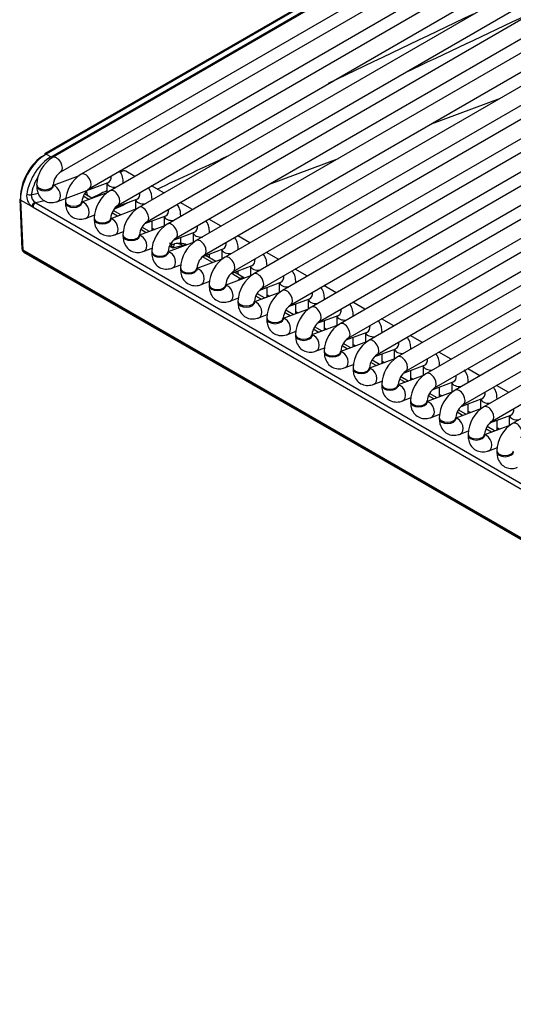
# Model space of a CAD drawing. Header units: millimetres. Extents: x 14 to 274, y 0 to 191.
# Tile 35 of 59: x 189.05 to 196.53, y 89.54 to 104.44. Entities that reach past the tile are written whole.
import ezdxf

# ---------------------------------------------------------------- set-up
doc = ezdxf.new("R2010")
doc.units = ezdxf.units.MM
doc.layers.add('134.136_BW4_CTM-', color=7, linetype='Continuous')
doc.layers.add('Standard', color=7, linetype='Continuous')

# ---------------------------------------------------------------- blocks, each defined once
blk = doc.blocks.new('SE')
at = {"layer": '134.136_BW4_CTM-', "color": 7, "linetype": 'Continuous'}
for p, q in [((7.815, 32.086), (0.497, 27.86)), ((7.346, 31.939), (0.378, 27.916)), ((7.371, 31.937), (0.403, 27.913)), ((0.475, 27.872), (7.443, 31.895)), ((0.622, 27.644), (7.94, 31.869)), ((8.251, 31.834), (0.932, 27.609)), ((9.058, 31.797), (1.368, 27.357)), ((1.057, 27.392), (8.376, 31.618)), ((1.493, 27.141), (9.308, 31.653)), ((9.493, 31.545), (1.803, 27.106)), ((1.928, 26.889), (9.743, 31.401)), ((9.929, 31.294), (2.239, 26.854)), ((2.364, 26.638), (10.179, 31.15)), ((10.364, 31.043), (2.674, 26.603)), ((2.799, 26.386), (10.614, 30.898)), ((10.8, 30.791), (3.11, 26.352)), ((3.235, 26.135), (11.05, 30.647)), ((11.235, 30.54), (3.545, 26.1)), ((3.67, 25.884), (11.485, 30.395)), ((11.671, 30.288), (3.981, 25.849)), ((4.106, 25.632), (11.921, 30.144)), ((12.106, 30.037), (4.417, 25.597)), ((4.542, 25.381), (12.356, 29.892)), ((12.542, 29.785), (4.852, 25.346)), ((4.977, 25.129), (12.792, 29.641)), ((12.977, 29.534), (5.288, 25.094)), ((5.413, 24.878), (13.227, 29.39)), ((13.413, 29.282), (5.723, 24.843)), ((5.848, 24.626), (13.663, 29.138)), ((13.848, 29.031), (6.159, 24.591)), ((6.236, 28.37), (7.281, 28.759)), ((6.284, 24.375), (14.098, 28.887)), ((14.284, 28.78), (6.594, 24.34)), ((6.719, 24.123), (14.534, 28.635)), ((14.719, 28.528), (7.03, 24.089)), ((7.155, 23.872), (14.969, 28.384)), ((15.155, 28.277), (7.465, 23.837)), ((0.403, 27.913), (0.475, 27.872)), ((3.783, 27.457), (4.828, 27.846)), ((0.899, 27.585), (0.508, 27.438)), ((1.745, 27.575), (1.608, 27.654)), ((0.258, 27.446), (0.258, 27.429)), ((0.508, 27.429), (0.508, 27.446)), ((0.572, 27.196), (1.341, 27.483)), ((1.318, 27.474), (1.318, 27.327)), ((1.568, 27.473), (1.568, 27.483)), ((2.181, 27.324), (1.995, 27.431)), ((0.176, 27.296), (0.28, 27.323)), ((1.335, 27.333), (0.943, 27.187)), ((1.046, 27.225), (0.962, 27.273)), ((1.094, 27.243), (0.98, 27.309)), ((1.023, 27.299), (1.023, 27.298)), ((0, 27.237), (0.035, 26.476)), ((0.182, 27.12), (0.015, 27.217)), ((0.015, 27.217), (0.05, 26.458)), ((0.374, 27.206), (0.247, 27.173)), ((0.247, 27.173), (7.657, 22.895)), ((0.693, 27.194), (0.693, 27.178)), ((0.943, 27.178), (0.943, 27.194)), ((1.459, 27.113), (1.776, 27.231)), ((1.754, 27.223), (1.754, 27.076)), ((2.004, 27.222), (2.004, 27.232)), ((2.616, 27.072), (2.431, 27.179)), ((7.613, 22.828), (0.202, 27.106)), ((1.008, 26.944), (1.137, 26.992)), ((1.77, 27.082), (1.379, 26.935)), ((1.481, 26.974), (1.398, 27.022)), ((1.53, 26.992), (1.416, 27.058)), ((1.894, 26.861), (2.212, 26.98)), ((2.189, 26.972), (2.189, 26.824)), ((2.439, 26.97), (2.439, 26.98)), ((1.129, 26.943), (1.129, 26.927)), ((1.379, 26.927), (1.379, 26.943)), ((2.206, 26.83), (1.814, 26.684)), ((2.004, 26.755), (2.004, 26.902)), ((3.052, 26.821), (2.866, 26.928)), ((1.443, 26.693), (1.572, 26.741)), ((1.564, 26.691), (1.564, 26.675)), ((1.814, 26.675), (1.814, 26.691)), ((1.917, 26.722), (1.833, 26.77)), ((1.965, 26.74), (1.851, 26.806)), ((2.004, 26.79), (2.041, 26.769)), ((2.33, 26.61), (2.648, 26.729)), ((2.625, 26.72), (2.625, 26.573)), ((2.875, 26.719), (2.875, 26.729)), ((3.487, 26.569), (3.302, 26.676)), ((2.641, 26.579), (2.25, 26.433)), ((2.32, 26.489), (2.269, 26.519)), ((2.471, 26.53), (2.32, 26.489)), ((2.439, 26.561), (2.439, 26.651)), ((2.486, 26.521), (2.471, 26.53)), ((0.036, 26.473), (0.036, 26.468)), ((0.05, 26.458), (0.051, 26.448)), ((19.764, 15.076), (0.05, 26.458)), ((0.051, 26.448), (19.765, 15.066)), ((0.061, 26.43), (19.775, 15.048)), ((1.879, 26.441), (2.008, 26.49)), ((2, 26.44), (2, 26.424)), ((2.25, 26.424), (2.25, 26.44)), ((2.765, 26.358), (3.083, 26.477)), ((2.971, 26.288), (2.816, 26.377)), ((2.875, 26.343), (2.875, 26.399)), ((3.06, 26.469), (3.06, 26.321)), ((3.31, 26.467), (3.31, 26.478)), ((3.923, 26.318), (3.737, 26.425)), ((2.315, 26.19), (2.443, 26.238)), ((3.077, 26.327), (2.685, 26.181)), ((2.922, 26.27), (2.767, 26.359)), ((3.201, 26.107), (3.519, 26.226)), ((3.746, 26.216), (3.746, 26.226)), ((2.435, 26.189), (2.435, 26.172)), ((2.685, 26.172), (2.685, 26.189)), ((3.512, 26.076), (3.121, 25.93)), ((3.335, 26.031), (3.203, 26.108)), ((3.406, 26.036), (3.251, 26.126)), ((3.31, 26.092), (3.31, 26.148)), ((3.496, 26.217), (3.496, 26.07)), ((4.358, 26.066), (4.173, 26.173)), ((2.75, 25.938), (2.879, 25.987)), ((2.871, 25.937), (2.871, 25.921)), ((3.121, 25.921), (3.121, 25.937)), ((3.636, 25.855), (3.954, 25.974)), ((3.931, 25.966), (3.931, 25.818)), ((4.181, 25.964), (4.181, 25.975)), ((4.794, 25.815), (4.608, 25.922)), ((3.948, 25.824), (3.556, 25.678)), ((3.708, 25.735), (3.593, 25.801)), ((3.746, 25.749), (3.746, 25.896)), ((3.746, 25.784), (3.783, 25.763)), ((3.186, 25.687), (3.314, 25.735)), ((3.306, 25.686), (3.306, 25.669)), ((3.556, 25.669), (3.556, 25.686)), ((3.659, 25.717), (3.576, 25.765)), ((4.072, 25.604), (4.39, 25.723)), ((4.181, 25.498), (4.181, 25.645)), ((4.367, 25.714), (4.367, 25.567)), ((4.617, 25.713), (4.617, 25.723)), ((5.229, 25.564), (5.044, 25.671)), ((3.621, 25.436), (3.75, 25.484)), ((4.383, 25.573), (3.992, 25.427)), ((4.095, 25.465), (4.011, 25.513)), ((4.143, 25.483), (4.029, 25.549)), ((4.181, 25.533), (4.218, 25.511)), ((3.742, 25.434), (3.742, 25.418)), ((3.992, 25.418), (3.992, 25.434)), ((4.507, 25.353), (4.825, 25.471)), ((4.617, 25.246), (4.617, 25.394)), ((4.802, 25.463), (4.802, 25.316)), ((5.052, 25.461), (5.052, 25.472)), ((5.665, 25.312), (5.479, 25.419)), ((4.057, 25.184), (4.186, 25.232)), ((4.177, 25.183), (4.177, 25.166)), ((4.819, 25.322), (4.427, 25.175)), ((4.427, 25.166), (4.427, 25.183)), ((4.53, 25.214), (4.447, 25.262)), ((4.579, 25.232), (4.464, 25.298)), ((4.617, 25.281), (4.654, 25.26)), ((4.943, 25.101), (5.261, 25.22)), ((5.238, 25.211), (5.238, 25.064)), ((5.488, 25.21), (5.488, 25.22)), ((5.254, 25.07), (4.863, 24.924)), ((5.014, 24.98), (4.9, 25.046)), ((5.052, 24.995), (5.052, 25.142)), ((5.052, 25.03), (5.089, 25.009)), ((6.1, 25.061), (5.915, 25.168)), ((4.492, 24.933), (4.621, 24.981)), ((4.613, 24.931), (4.613, 24.915)), ((4.863, 24.915), (4.863, 24.931)), ((4.966, 24.962), (4.882, 25.01)), ((5.378, 24.85), (5.696, 24.968)), ((5.488, 24.743), (5.488, 24.891)), ((5.673, 24.96), (5.673, 24.813)), ((5.923, 24.959), (5.923, 24.969)), ((6.536, 24.809), (6.35, 24.916)), ((5.69, 24.819), (5.298, 24.672)), ((5.401, 24.711), (5.318, 24.759)), ((5.45, 24.729), (5.336, 24.795)), ((5.488, 24.778), (5.525, 24.757)), ((4.928, 24.681), (5.057, 24.729)), ((5.048, 24.68), (5.048, 24.664)), ((5.298, 24.664), (5.298, 24.68)), ((5.814, 24.598), (6.132, 24.717)), ((5.923, 24.492), (5.923, 24.639)), ((6.109, 24.709), (6.109, 24.561)), ((6.359, 24.707), (6.359, 24.717)), ((6.971, 24.558), (6.786, 24.665)), ((5.363, 24.43), (5.492, 24.478)), ((6.125, 24.567), (5.734, 24.421)), ((5.837, 24.459), (5.753, 24.508)), ((5.885, 24.478), (5.771, 24.543)), ((5.923, 24.527), (5.96, 24.506)), ((6.249, 24.347), (6.567, 24.466)), ((6.544, 24.457), (6.544, 24.31)), ((6.794, 24.456), (6.794, 24.466)), ((5.484, 24.428), (5.484, 24.412)), ((5.734, 24.412), (5.734, 24.428)), ((6.561, 24.316), (6.169, 24.17)), ((6.321, 24.226), (6.207, 24.292)), ((6.359, 24.24), (6.359, 24.388)), ((7.407, 24.306), (7.221, 24.413)), ((5.799, 24.178), (5.928, 24.227)), ((5.919, 24.177), (5.919, 24.161)), ((6.169, 24.161), (6.169, 24.177)), ((6.272, 24.208), (6.189, 24.256)), ((6.359, 24.276), (6.396, 24.254)), ((6.685, 24.095), (7.003, 24.214)), ((6.794, 23.989), (6.794, 24.136)), ((6.98, 24.206), (6.98, 24.058)), ((7.23, 24.204), (7.23, 24.215)), ((6.996, 24.064), (6.605, 23.918)), ((6.708, 23.957), (6.624, 24.005)), ((6.756, 23.975), (6.642, 24.041)), ((6.794, 24.024), (6.831, 24.003)), ((6.234, 23.927), (6.363, 23.975)), ((6.355, 23.926), (6.355, 23.909)), ((6.605, 23.909), (6.605, 23.926)), ((7.12, 23.844), (7.438, 23.963)), ((7.23, 23.738), (7.23, 23.885)), ((7.415, 23.954), (7.415, 23.807)), ((6.67, 23.675), (6.799, 23.724)), ((7.432, 23.813), (7.04, 23.667)), ((7.143, 23.705), (7.06, 23.753)), ((7.192, 23.723), (7.078, 23.789)), ((7.23, 23.773), (7.267, 23.751)), ((6.79, 23.674), (6.79, 23.658)), ((7.04, 23.658), (7.04, 23.674)), ((7.105, 23.424), (7.234, 23.472)), ((7.226, 23.423), (7.226, 23.406))]:
    blk.add_line(p, q, dxfattribs=at)
for centre, radius, start, end in [((329.588, -647.025), 750.035, 115.485125, 115.671039), ((-551.641, 1211.155), 1306.877, 295.250491, 295.339943), ((0.768, 27.427), 0.511, 122.0678, 177.9322), ((-551.641, 1211.155), 1306.877, 295.068347, 295.119796), ((0.773, 27.424), 0.266, 124.5987, 175.4013), ((1.204, 27.176), 0.511, 122.0678, 177.9322), ((0.314, 27.282), 0.209, 173.8123, 230.7136), ((0.307, 27.291), 0.131, 177.7462, 235.518), ((1.209, 27.173), 0.266, 124.5987, 175.4013), ((1.217, 27.322), 0.196, 186.9312, 191.8541), ((329.588, -647.025), 750.035, 115.955464, 115.974909), ((1.639, 26.924), 0.511, 122.0678, 177.9322), ((1.644, 26.922), 0.266, 124.5987, 175.4013), ((-551.641, 1211.155), 1306.877, 295.036734, 295.050075), ((2.075, 26.673), 0.511, 122.0678, 177.9322), ((2.08, 26.67), 0.266, 124.5987, 175.4013), ((2.51, 26.422), 0.511, 122.0678, 177.9322), ((2.515, 26.419), 0.266, 124.5987, 175.4013), ((2.416, 26.262), 0.3, 67.2432, 103.8917), ((2.946, 26.17), 0.511, 122.0678, 177.9322), ((0.086, 26.474), 0.05, 186.4635, 240), ((2.951, 26.167), 0.266, 124.5987, 175.4013), ((3.381, 25.919), 0.511, 122.0678, 177.9322), ((3.386, 25.916), 0.266, 124.5987, 175.4013), ((3.817, 25.667), 0.511, 122.0678, 177.9322), ((3.361, 25.96), 0.0757, 90.8422, 110.2998), ((3.822, 25.664), 0.266, 124.5987, 175.4013), ((4.252, 25.416), 0.511, 122.0678, 177.9322), ((4.257, 25.413), 0.266, 124.5987, 175.4013), ((4.688, 25.164), 0.511, 122.0678, 177.9322), ((4.693, 25.161), 0.266, 124.5987, 175.4013), ((5.123, 24.913), 0.511, 122.0678, 177.9322), ((5.128, 24.91), 0.266, 124.5987, 175.4013), ((5.559, 24.661), 0.511, 122.0678, 177.9322), ((5.564, 24.659), 0.266, 124.5987, 175.4013), ((5.994, 24.41), 0.511, 122.0678, 177.9322), ((5.999, 24.407), 0.266, 124.5987, 175.4013), ((6.43, 24.159), 0.511, 122.0678, 177.9322), ((6.435, 24.156), 0.266, 124.5987, 175.4013), ((6.865, 23.907), 0.511, 122.0678, 177.9322), ((6.87, 23.904), 0.266, 124.5987, 175.4013), ((7.301, 23.656), 0.511, 122.0678, 177.9322), ((7.306, 23.653), 0.266, 124.5987, 175.4013), ((7.736, 23.404), 0.511, 122.0678, 177.9322)]:
    blk.add_arc(centre, radius, start, end, dxfattribs=at)
for centre, major_axis, ratio, start_param, end_param in [((0.403, 27.464), (0.275, 0.476), 0.57735, 0.785398, 2.408554), ((0.368, 27.485), (-0.25, -0.433), 0.57735, 3.926991, 5.550147), ((0.487, 27.416), (-0.261, -0.484), 0.595369, 3.910083, 5.24373), ((0.403, 27.873), (0.025, -0.0433), 0.57735, 2.356194, 3.141593), ((0.559, 27.752), (0.063, -0.108), 0.57735, 0.009522, 3.141291), ((0.523, 27.397), (0.236, 0.441), 0.597134, 1.501708, 2.10033), ((0.995, 27.5), (0.063, -0.108), 0.57735, 0.009522, 3.141291), ((1.297, 27.6), (-0.044, 0.117), 0.668835, 3.141593, 4.319136), ((1.546, 27.546), (0.063, 0.108), 0.57735, 0, 1.021637), ((0.383, 27.446), (0.125, 0), 0.57735, 3.141723, 6.274736), ((0.383, 27.429), (0.125, 0), 0.57735, 3.141593, 6.283185), ((0.529, 27.313), (-0.044, 0.117), 0.668835, 3.14155, 6.010802), ((1.443, 27.483), (0.125, 0), 0.57735, 3.260392, 4.867757), ((1.443, 27.483), (0.125, 0), 0.57735, 6.127818, 6.283185), ((0.141, 27.315), (-0.0494, 0.0078), 0.405722, 0.867012, 2.429609), ((0.743, 27.097), (-0.189, -0.353), 0.597134, -3.823533, -3.618035), ((1.093, 27.261), (0.099, 0.0141), 0.623023, -4.01018, -3.847399), ((1.094, 27.26), (0.099, 0.0141), 0.623023, -4.01018, -3.859272), ((1.43, 27.249), (0.063, -0.108), 0.57735, 0.009522, 3.141291), ((1.733, 27.349), (-0.044, 0.117), 0.668835, 3.141593, 4.319136), ((0.05, 27.239), (0.0499, 0.0023), 0.606775, 3.141593, 3.899404), ((0.217, 27.143), (0.0312, 0.0391), 0.444169, 0.608524, 2.485789), ((0.196, 27.232), (0.078, -0.133), 0.544832, -0.954557, -0.762478), ((0.238, 27.129), (-0.025, -0.0433), 0.57735, 3.665191, 5.550147), ((0.231, 27.254), (0.0609, -0.0859), 0.460186, -0.975146, -0.783066), ((0.818, 27.194), (0.125, 0), 0.57735, 3.141723, 6.274736), ((0.818, 27.178), (0.125, 0), 0.57735, 3.141593, 6.283185), ((0.964, 27.061), (-0.044, 0.117), 0.668835, 3.14155, 6.010802), ((1.879, 27.232), (0.125, 0), 0.57735, 3.260392, 4.867757), ((1.866, 26.998), (0.063, -0.108), 0.57735, 0.009522, 3.141291), ((1.879, 27.232), (0.125, 0), 0.57735, 6.127818, 6.283185), ((2.314, 26.98), (0.125, 0), 0.57735, 3.260392, 4.867757), ((2.168, 27.097), (-0.044, 0.117), 0.668835, 3.141593, 4.319136), ((2.314, 26.98), (0.125, 0), 0.57735, 6.127818, 6.283185), ((1.254, 26.943), (0.125, 0), 0.57735, 3.141723, 6.274736), ((1.254, 26.927), (0.125, 0), 0.57735, 3.141593, 6.283185), ((1.4, 26.81), (-0.044, 0.117), 0.668835, 3.14155, 6.010802), ((2.301, 26.746), (0.063, -0.108), 0.57735, 0.009522, 3.141291), ((2.604, 26.846), (-0.044, 0.117), 0.668835, 3.141593, 4.319136), ((1.689, 26.691), (0.125, 0), 0.57735, 3.141723, 6.274736), ((1.689, 26.675), (0.125, 0), 0.57735, 3.141593, 6.283185), ((1.835, 26.558), (-0.044, 0.117), 0.668835, 3.14155, 6.010802), ((2.75, 26.729), (0.125, 0), 0.57735, 3.260392, 4.867757), ((2.75, 26.729), (0.125, 0), 0.57735, 6.127818, 6.283185), ((2.265, 26.221), (-0.007, 0.346), 0.274907, 5.594742, 6.180905), ((2.321, 26.65), (-0.0018, 0.1), 0.995646, 2.786917, 3.365822), ((2.265, 26.221), (0.081, 0.332), 0.04833, 0.055699, 0.641861), ((2.416, 26.262), (-0.078, 0.29), 0.707107, 5.667706, 6.253868), ((2.416, 26.262), (-0.15, -0.26), 0.57735, 3.398107, 3.665191), ((2.737, 26.495), (0.063, -0.108), 0.57735, 0.009522, 3.141291), ((3.039, 26.594), (-0.044, 0.117), 0.668835, 3.141593, 4.319136), ((0.086, 26.473), (0.0501, -0.0045), 0.503419, 3.210456, 3.968267), ((0.086, 26.474), (0.0497, 0.0056), 0.643408, 3.141593, 3.857969), ((0.086, 26.474), (0.025, 0.0433), 0.57735, 2.478368, 3.141593), ((2.125, 26.44), (0.125, 0), 0.57735, 3.141723, 6.274736), ((2.125, 26.424), (0.125, 0), 0.57735, 3.141593, 6.283185), ((2.271, 26.307), (-0.044, 0.117), 0.668835, 3.14155, 6.010802), ((3.185, 26.478), (0.125, 0), 0.57735, 3.260392, 4.867757), ((3.172, 26.243), (0.063, -0.108), 0.57735, 0.009522, 3.141291), ((3.185, 26.478), (0.125, 0), 0.57735, 6.127818, 6.283185), ((3.475, 26.343), (-0.044, 0.117), 0.668835, 3.141593, 4.319136), ((3.621, 26.226), (0.125, 0), 0.57735, 6.127818, 6.283185), ((2.56, 26.189), (0.125, 0), 0.57735, 3.141723, 6.274736), ((2.56, 26.172), (0.125, 0), 0.57735, 3.141593, 6.283185), ((2.706, 26.056), (-0.044, 0.117), 0.668835, 3.14155, 6.010802), ((3.621, 26.226), (0.125, 0), 0.57735, 3.260392, 4.867757), ((3.608, 25.992), (0.063, -0.108), 0.57735, 0.009522, 3.141291), ((3.91, 26.091), (-0.044, 0.117), 0.668835, 3.141593, 4.319136), ((2.996, 25.937), (0.125, 0), 0.57735, 3.141723, 6.274736), ((3.142, 25.804), (-0.044, 0.117), 0.668835, 3.14155, 6.010802), ((3.28, 25.763), (-0.15, -0.26), 0.57735, 3.327396, 3.540411), ((3.383, 25.836), (-0.153, 0.213), 0.502685, -0.928857, -0.839443), ((4.056, 25.975), (0.125, 0), 0.57735, 3.260392, 4.867757), ((4.056, 25.975), (0.125, 0), 0.57735, 6.127818, 6.283185), ((2.996, 25.921), (0.125, 0), 0.57735, 3.141593, 6.283185), ((4.044, 25.74), (0.063, -0.108), 0.57735, 0.009522, 3.141291), ((4.346, 25.84), (-0.044, 0.117), 0.668835, 3.141593, 4.319136), ((3.431, 25.686), (0.125, 0), 0.57735, 3.141723, 6.274736), ((3.431, 25.669), (0.125, 0), 0.57735, 3.141593, 6.283185), ((3.577, 25.553), (-0.044, 0.117), 0.668835, 3.14155, 6.010802), ((4.492, 25.723), (0.125, 0), 0.57735, 3.260392, 4.867757), ((4.492, 25.723), (0.125, 0), 0.57735, 6.127818, 6.283185), ((4.479, 25.489), (0.063, -0.108), 0.57735, 0.009522, 3.141291), ((4.781, 25.588), (-0.044, 0.117), 0.668835, 3.141593, 4.319136), ((3.867, 25.434), (0.125, 0), 0.57735, 3.141723, 6.274736), ((3.867, 25.418), (0.125, 0), 0.57735, 3.141593, 6.283185), ((4.013, 25.301), (-0.044, 0.117), 0.668835, 3.14155, 6.010802), ((4.927, 25.472), (0.125, 0), 0.57735, 3.260392, 4.867757), ((4.915, 25.237), (0.063, -0.108), 0.57735, 0.009522, 3.141291), ((4.927, 25.472), (0.125, 0), 0.57735, 6.127818, 6.283185), ((4.302, 25.183), (0.125, 0), 0.57735, 3.141723, 6.274736), ((5.363, 25.22), (0.125, 0), 0.57735, 3.260392, 4.867757), ((5.217, 25.337), (-0.044, 0.117), 0.668835, 3.141593, 4.319136), ((5.363, 25.22), (0.125, 0), 0.57735, 6.127818, 6.283185), ((4.302, 25.166), (0.125, 0), 0.57735, 3.141593, 6.283185), ((4.448, 25.05), (-0.044, 0.117), 0.668835, 3.14155, 6.010802), ((5.35, 24.986), (0.063, -0.108), 0.57735, 0.009522, 3.141291), ((5.652, 25.086), (-0.044, 0.117), 0.668835, 3.141593, 4.319136), ((4.738, 24.931), (0.125, 0), 0.57735, 3.141723, 6.274736), ((4.738, 24.915), (0.125, 0), 0.57735, 3.141593, 6.283185), ((4.884, 24.798), (-0.044, 0.117), 0.668835, 3.14155, 6.010802), ((5.798, 24.969), (0.125, 0), 0.57735, 3.260392, 4.867757), ((5.798, 24.969), (0.125, 0), 0.57735, 6.127818, 6.283185), ((5.786, 24.735), (0.063, -0.108), 0.57735, 0.009522, 3.141291), ((6.088, 24.834), (-0.044, 0.117), 0.668835, 3.141593, 4.319136), ((5.173, 24.68), (0.125, 0), 0.57735, 3.141723, 6.274736), ((5.173, 24.664), (0.125, 0), 0.57735, 3.141593, 6.283185), ((5.319, 24.547), (-0.044, 0.117), 0.668835, 3.14155, 6.010802), ((6.234, 24.717), (0.125, 0), 0.57735, 3.260392, 4.867757), ((6.221, 24.483), (0.063, -0.108), 0.57735, 0.009522, 3.141291), ((6.234, 24.717), (0.125, 0), 0.57735, 6.127818, 6.283185), ((6.669, 24.466), (0.125, 0), 0.57735, 3.260392, 4.867757), ((6.523, 24.583), (-0.044, 0.117), 0.668835, 3.141593, 4.319136), ((6.669, 24.466), (0.125, 0), 0.57735, 6.127818, 6.283185), ((5.609, 24.428), (0.125, 0), 0.57735, 3.141723, 6.274736), ((5.609, 24.412), (0.125, 0), 0.57735, 3.141593, 6.283185), ((5.755, 24.295), (-0.044, 0.117), 0.668835, 3.14155, 6.010802), ((6.657, 24.232), (0.063, -0.108), 0.57735, 0.009522, 3.141291), ((6.959, 24.331), (-0.044, 0.117), 0.668835, 3.141593, 4.319136), ((6.044, 24.177), (0.125, 0), 0.57735, 3.141723, 6.274736), ((6.044, 24.161), (0.125, 0), 0.57735, 3.141593, 6.283185), ((6.19, 24.044), (-0.044, 0.117), 0.668835, 3.14155, 6.010802), ((7.105, 24.215), (0.125, 0), 0.57735, 3.260392, 4.867757), ((7.105, 24.215), (0.125, 0), 0.57735, 6.127818, 6.283185), ((7.092, 23.98), (0.063, -0.108), 0.57735, 0.009522, 3.141291), ((7.394, 24.08), (-0.044, 0.117), 0.668835, 3.141593, 4.319136), ((6.48, 23.926), (0.125, 0), 0.57735, 3.141723, 6.274736), ((6.48, 23.909), (0.125, 0), 0.57735, 3.141593, 6.283185), ((6.626, 23.793), (-0.044, 0.117), 0.668835, 3.14155, 6.010802), ((7.54, 23.963), (0.125, 0), 0.57735, 3.260392, 4.867757), ((7.528, 23.729), (0.063, -0.108), 0.57735, 0.009522, 3.141291), ((6.915, 23.674), (0.125, 0), 0.57735, 3.141723, 6.274736), ((6.915, 23.658), (0.125, 0), 0.57735, 3.141593, 6.283185), ((7.061, 23.541), (-0.044, 0.117), 0.668835, 3.14155, 6.010802), ((7.351, 23.423), (0.125, 0), 0.57735, 3.141723, 6.274736), ((7.351, 23.406), (0.125, 0), 0.57735, 3.141593, 6.283185)]:
    blk.add_ellipse(centre, major_axis=major_axis, ratio=ratio, start_param=start_param, end_param=end_param, dxfattribs=at)
for points, knots in [([(1.568, 27.483), (1.567, 27.513), (1.562, 27.569), (1.536, 27.627), (1.514, 27.654), (1.513, 27.655)], [0, 0, 0, 0, 0.432962, 0.969051, 1, 1, 1, 1]), ([(0.258, 27.429), (0.259, 27.4), (0.264, 27.343), (0.302, 27.26), (0.374, 27.198), (0.461, 27.173), (0.531, 27.181), (0.564, 27.193), (0.572, 27.196)], [0, 0, 0, 0, 0.168923, 0.378082, 0.567135, 0.763651, 0.9505, 1, 1, 1, 1]), ([(0.51, 27.411), (0.51, 27.411), (0.509, 27.412), (0.508, 27.421), (0.508, 27.428), (0.508, 27.429)], [0, 0, 0, 0, 0.342004, 0.926765, 1, 1, 1, 1]), ([(2.004, 27.232), (2.002, 27.262), (1.998, 27.318), (1.971, 27.376), (1.949, 27.403), (1.948, 27.405)], [0, 0, 0, 0, 0.430569, 0.963696, 1, 1, 1, 1]), ([(0.693, 27.178), (0.695, 27.148), (0.699, 27.092), (0.738, 27.009), (0.809, 26.947), (0.897, 26.921), (0.967, 26.93), (1, 26.941), (1.008, 26.944)], [0, 0, 0, 0, 0.168923, 0.378082, 0.567135, 0.763651, 0.9505, 1, 1, 1, 1]), ([(0.945, 27.159), (0.945, 27.159), (0.945, 27.161), (0.943, 27.169), (0.943, 27.177), (0.943, 27.178)], [0, 0, 0, 0, 0.342004, 0.926765, 1, 1, 1, 1]), ([(2.439, 26.98), (2.438, 27.01), (2.433, 27.066), (2.407, 27.124), (2.385, 27.151), (2.384, 27.153)], [0, 0, 0, 0, 0.432962, 0.969051, 1, 1, 1, 1]), ([(1.129, 26.927), (1.13, 26.897), (1.135, 26.84), (1.173, 26.757), (1.245, 26.695), (1.332, 26.67), (1.402, 26.679), (1.435, 26.69), (1.443, 26.693)], [0, 0, 0, 0, 0.168923, 0.378082, 0.567135, 0.763651, 0.9505, 1, 1, 1, 1]), ([(1.381, 26.908), (1.381, 26.908), (1.38, 26.909), (1.379, 26.918), (1.379, 26.926), (1.379, 26.927)], [0, 0, 0, 0, 0.342004, 0.926765, 1, 1, 1, 1]), ([(2.875, 26.729), (2.873, 26.759), (2.869, 26.815), (2.842, 26.872), (2.821, 26.9), (2.819, 26.901)], [0, 0, 0, 0, 0.432962, 0.969051, 1, 1, 1, 1]), ([(1.564, 26.675), (1.566, 26.645), (1.57, 26.589), (1.609, 26.506), (1.681, 26.444), (1.768, 26.419), (1.838, 26.427), (1.871, 26.438), (1.879, 26.441)], [0, 0, 0, 0, 0.168923, 0.378082, 0.567135, 0.763651, 0.9505, 1, 1, 1, 1]), ([(1.816, 26.656), (1.816, 26.656), (1.816, 26.658), (1.814, 26.666), (1.814, 26.674), (1.814, 26.675)], [0, 0, 0, 0, 0.342004, 0.926765, 1, 1, 1, 1]), ([(3.31, 26.478), (3.309, 26.507), (3.304, 26.564), (3.278, 26.621), (3.256, 26.648), (3.255, 26.65)], [0, 0, 0, 0, 0.432962, 0.969051, 1, 1, 1, 1]), ([(2, 26.424), (2.001, 26.394), (2.006, 26.338), (2.044, 26.254), (2.116, 26.192), (2.204, 26.167), (2.273, 26.176), (2.306, 26.187), (2.315, 26.19)], [0, 0, 0, 0, 0.168923, 0.378082, 0.567135, 0.763651, 0.9505, 1, 1, 1, 1]), ([(2.252, 26.405), (2.252, 26.405), (2.251, 26.406), (2.25, 26.415), (2.25, 26.423), (2.25, 26.424)], [0, 0, 0, 0, 0.342004, 0.926765, 1, 1, 1, 1]), ([(3.746, 26.226), (3.744, 26.256), (3.74, 26.312), (3.713, 26.369), (3.692, 26.397), (3.69, 26.398)], [0, 0, 0, 0, 0.432962, 0.969051, 1, 1, 1, 1]), ([(2.435, 26.172), (2.437, 26.142), (2.441, 26.086), (2.48, 26.003), (2.552, 25.941), (2.639, 25.916), (2.709, 25.924), (2.742, 25.936), (2.75, 25.938)], [0, 0, 0, 0, 0.168923, 0.378082, 0.567135, 0.763651, 0.9505, 1, 1, 1, 1]), ([(2.688, 26.153), (2.688, 26.153), (2.687, 26.155), (2.685, 26.164), (2.685, 26.171), (2.685, 26.172)], [0, 0, 0, 0, 0.342004, 0.926765, 1, 1, 1, 1]), ([(4.181, 25.975), (4.18, 26.004), (4.175, 26.061), (4.149, 26.118), (4.127, 26.145), (4.126, 26.147)], [0, 0, 0, 0, 0.432962, 0.969051, 1, 1, 1, 1]), ([(3.314, 26.003), (3.315, 26.007), (3.317, 26.01), (3.321, 26.017), (3.324, 26.02), (3.328, 26.024), (3.33, 26.026), (3.332, 26.028), (3.333, 26.029), (3.334, 26.03), (3.334, 26.03), (3.335, 26.03), (3.335, 26.03), (3.335, 26.031), (3.335, 26.031), (3.335, 26.031), (3.335, 26.031), (3.335, 26.031), (3.335, 26.031), (3.335, 26.031), (3.335, 26.031), (3.335, 26.031), (3.335, 26.031), (3.335, 26.031), (3.335, 26.031), (3.335, 26.031), (3.335, 26.031), (3.335, 26.031), (3.335, 26.031), (3.335, 26.031)], [0, 0, 0, 0, 0.344205, 0.344205, 0.688525, 0.688525, 0.860685, 0.860685, 0.946765, 0.946765, 0.968285, 0.968285, 0.979045, 0.979045, 0.989805, 0.989805, 0.992495, 0.992495, 0.995185, 0.995185, 0.99653, 0.99653, 0.997203, 0.997203, 0.997875, 0.997875, 0.99922, 0.99922, 1, 1, 1, 1]), ([(2.871, 25.921), (2.872, 25.891), (2.877, 25.835), (2.915, 25.751), (2.987, 25.689), (3.075, 25.664), (3.144, 25.673), (3.177, 25.684), (3.186, 25.687)], [0, 0, 0, 0, 0.168923, 0.378082, 0.567135, 0.763651, 0.9505, 1, 1, 1, 1]), ([(3.123, 25.902), (3.123, 25.902), (3.122, 25.903), (3.121, 25.912), (3.121, 25.92), (3.121, 25.921)], [0, 0, 0, 0, 0.342004, 0.926765, 1, 1, 1, 1]), ([(4.617, 25.723), (4.615, 25.753), (4.611, 25.809), (4.584, 25.867), (4.563, 25.894), (4.561, 25.895)], [0, 0, 0, 0, 0.432962, 0.969051, 1, 1, 1, 1]), ([(3.306, 25.669), (3.308, 25.64), (3.312, 25.583), (3.351, 25.5), (3.423, 25.438), (3.51, 25.413), (3.58, 25.421), (3.613, 25.433), (3.621, 25.436)], [0, 0, 0, 0, 0.168923, 0.378082, 0.567135, 0.763651, 0.9505, 1, 1, 1, 1]), ([(3.559, 25.651), (3.559, 25.65), (3.558, 25.652), (3.556, 25.661), (3.556, 25.668), (3.556, 25.669)], [0, 0, 0, 0, 0.342004, 0.926765, 1, 1, 1, 1]), ([(5.052, 25.472), (5.051, 25.501), (5.046, 25.558), (5.02, 25.615), (4.998, 25.642), (4.997, 25.644)], [0, 0, 0, 0, 0.432962, 0.969051, 1, 1, 1, 1]), ([(3.742, 25.418), (3.743, 25.388), (3.748, 25.332), (3.787, 25.248), (3.858, 25.186), (3.946, 25.161), (4.015, 25.17), (4.048, 25.181), (4.057, 25.184)], [0, 0, 0, 0, 0.168923, 0.378082, 0.567135, 0.763651, 0.9505, 1, 1, 1, 1]), ([(3.994, 25.399), (3.994, 25.399), (3.993, 25.401), (3.992, 25.409), (3.992, 25.417), (3.992, 25.418)], [0, 0, 0, 0, 0.342004, 0.926765, 1, 1, 1, 1]), ([(5.488, 25.22), (5.486, 25.25), (5.482, 25.306), (5.455, 25.364), (5.434, 25.391), (5.433, 25.392)], [0, 0, 0, 0, 0.432962, 0.969051, 1, 1, 1, 1]), ([(4.177, 25.166), (4.179, 25.137), (4.183, 25.08), (4.222, 24.997), (4.294, 24.935), (4.381, 24.91), (4.451, 24.918), (4.484, 24.93), (4.492, 24.933)], [0, 0, 0, 0, 0.168923, 0.378082, 0.567135, 0.763651, 0.9505, 1, 1, 1, 1]), ([(4.43, 25.148), (4.43, 25.148), (4.429, 25.149), (4.427, 25.158), (4.427, 25.165), (4.427, 25.166)], [0, 0, 0, 0, 0.342004, 0.926765, 1, 1, 1, 1]), ([(5.923, 24.969), (5.922, 24.999), (5.917, 25.055), (5.891, 25.112), (5.869, 25.14), (5.868, 25.141)], [0, 0, 0, 0, 0.432962, 0.969051, 1, 1, 1, 1]), ([(4.613, 24.915), (4.614, 24.885), (4.619, 24.829), (4.658, 24.746), (4.729, 24.684), (4.817, 24.658), (4.886, 24.667), (4.92, 24.678), (4.928, 24.681)], [0, 0, 0, 0, 0.168923, 0.378082, 0.567135, 0.763651, 0.9505, 1, 1, 1, 1]), ([(4.865, 24.896), (4.865, 24.896), (4.864, 24.898), (4.863, 24.906), (4.863, 24.914), (4.863, 24.915)], [0, 0, 0, 0, 0.342004, 0.926765, 1, 1, 1, 1]), ([(6.359, 24.717), (6.357, 24.747), (6.353, 24.803), (6.326, 24.861), (6.305, 24.888), (6.304, 24.89)], [0, 0, 0, 0, 0.432962, 0.969051, 1, 1, 1, 1]), ([(5.048, 24.664), (5.05, 24.634), (5.054, 24.577), (5.093, 24.494), (5.165, 24.432), (5.252, 24.407), (5.322, 24.416), (5.355, 24.427), (5.363, 24.43)], [0, 0, 0, 0, 0.168923, 0.378082, 0.567135, 0.763651, 0.9505, 1, 1, 1, 1]), ([(5.301, 24.645), (5.301, 24.645), (5.3, 24.646), (5.298, 24.655), (5.298, 24.663), (5.298, 24.664)], [0, 0, 0, 0, 0.342004, 0.926765, 1, 1, 1, 1]), ([(6.794, 24.466), (6.793, 24.496), (6.788, 24.552), (6.76, 24.613), (6.735, 24.643), (6.731, 24.648)], [0, 0, 0, 0, 0.404773, 0.905959, 1, 1, 1, 1]), ([(5.484, 24.412), (5.485, 24.382), (5.49, 24.326), (5.529, 24.243), (5.6, 24.181), (5.688, 24.156), (5.757, 24.164), (5.791, 24.175), (5.799, 24.178)], [0, 0, 0, 0, 0.168923, 0.378082, 0.567135, 0.763651, 0.9505, 1, 1, 1, 1]), ([(5.736, 24.393), (5.736, 24.393), (5.735, 24.395), (5.734, 24.403), (5.734, 24.411), (5.734, 24.412)], [0, 0, 0, 0, 0.342004, 0.926765, 1, 1, 1, 1]), ([(7.23, 24.215), (7.228, 24.244), (7.224, 24.301), (7.197, 24.358), (7.176, 24.385), (7.175, 24.387)], [0, 0, 0, 0, 0.432962, 0.969051, 1, 1, 1, 1]), ([(5.919, 24.161), (5.921, 24.131), (5.925, 24.075), (5.964, 23.991), (6.036, 23.929), (6.123, 23.904), (6.193, 23.913), (6.226, 23.924), (6.234, 23.927)], [0, 0, 0, 0, 0.168923, 0.378082, 0.567135, 0.763651, 0.9505, 1, 1, 1, 1]), ([(6.172, 24.142), (6.172, 24.142), (6.171, 24.143), (6.169, 24.152), (6.169, 24.16), (6.169, 24.161)], [0, 0, 0, 0, 0.342004, 0.926765, 1, 1, 1, 1]), ([(6.355, 23.909), (6.356, 23.879), (6.361, 23.823), (6.4, 23.74), (6.471, 23.678), (6.559, 23.653), (6.628, 23.661), (6.662, 23.673), (6.67, 23.675)], [0, 0, 0, 0, 0.168923, 0.378082, 0.567135, 0.763651, 0.9505, 1, 1, 1, 1]), ([(6.607, 23.89), (6.607, 23.89), (6.606, 23.892), (6.605, 23.901), (6.605, 23.908), (6.605, 23.909)], [0, 0, 0, 0, 0.342004, 0.926765, 1, 1, 1, 1]), ([(6.79, 23.658), (6.792, 23.628), (6.796, 23.572), (6.835, 23.488), (6.907, 23.426), (6.994, 23.401), (7.064, 23.41), (7.097, 23.421), (7.105, 23.424)], [0, 0, 0, 0, 0.168923, 0.378082, 0.567135, 0.763651, 0.9505, 1, 1, 1, 1]), ([(7.043, 23.639), (7.043, 23.639), (7.042, 23.64), (7.04, 23.649), (7.04, 23.657), (7.04, 23.658)], [0, 0, 0, 0, 0.342004, 0.926765, 1, 1, 1, 1]), ([(7.226, 23.406), (7.227, 23.377), (7.232, 23.32), (7.271, 23.237), (7.342, 23.175), (7.43, 23.15), (7.499, 23.158), (7.533, 23.17), (7.541, 23.173)], [0, 0, 0, 0, 0.168923, 0.378082, 0.567135, 0.763651, 0.9505, 1, 1, 1, 1])]:
    blk.add_open_spline(points, degree=3, knots=knots, dxfattribs=at)

msp = doc.modelspace()

# ---------------------------------------------------------------- block references
at = {"layer": 'Standard', "color": 7}
msp.add_blockref('SE', (189.0536, 74.4965), dxfattribs=at)

doc.saveas('drawing.dxf')
